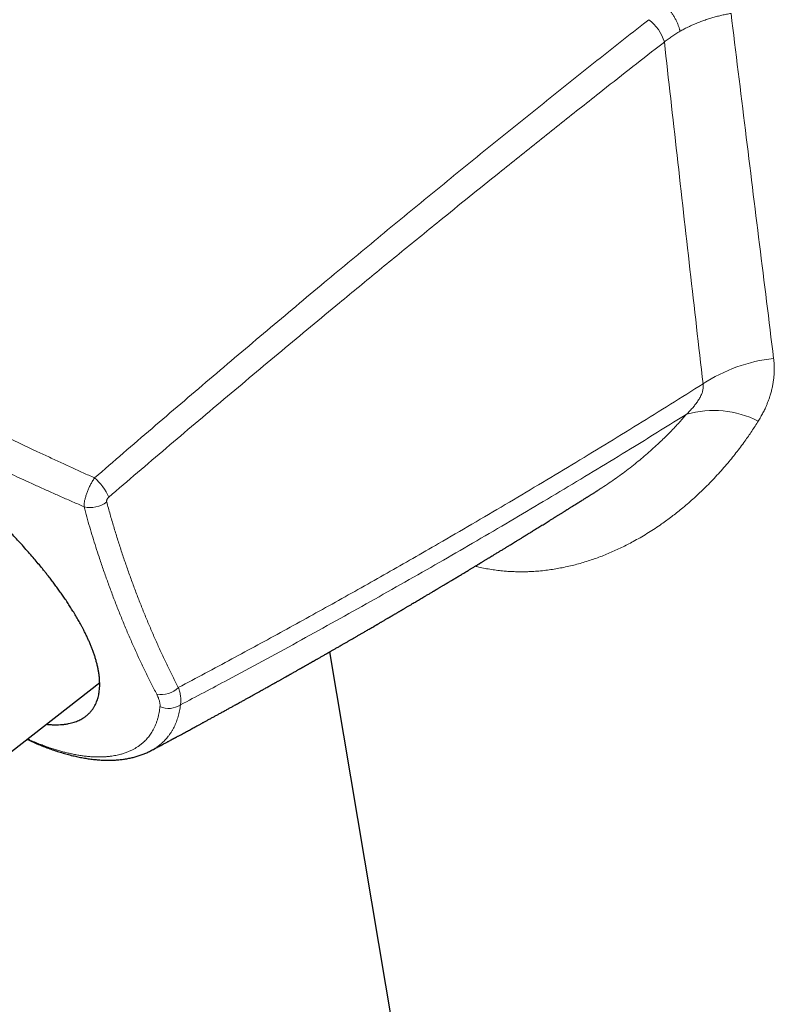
# Model space of a CAD drawing. Header units: millimetres. Extents: x 8 to 500, y 12 to 438.
# Tile 11 of 31: x 415 to 453, y 101 to 150. Entities that reach past the tile are written whole.
import ezdxf

# ---------------------------------------------------------------- set-up
doc = ezdxf.new("R2010")
doc.units = ezdxf.units.MM

msp = doc.modelspace()

# ---------------------------------------------------------------- linework, layer by layer
at = {"color": 7, "linetype": 'Continuous', "lineweight": 30}
for p, q in [((430.335, 118.472), (437.19, 77.536)), ((414.394, 113.483), (418.815, 116.936)), ((421.396, 113.533), (421.395, 113.533))]:
    msp.add_line(p, q, dxfattribs=at)
at = {"color": 252, "linetype": 'Continuous', "lineweight": 0}
for centre, radius, start, end in [((445.074, 148.442), 2.118, 16.2845, 53.8822), ((453.459, 125.196), 8.031, 96.2576, 123.3513), ((449.565, 125.515), 5.054, 63.5824, 105.3938), ((416.931, 125.261), 2.527, 22.426, 49.8675), ((418.355, 127.011), 1.305, 255.6883, 308.4361), ((421.896, 117.536), 1.206, 259.4451, 315.522), ((422.269, 116.727), 1.086, 246.5883, 303.2411)]:
    msp.add_arc(centre, radius, start, end, dxfattribs=at)
for points, knots in [([(447.894, 149.572), (447.891, 149.583), (447.886, 149.607), (447.877, 149.646), (447.864, 149.696), (447.845, 149.756), (447.821, 149.826), (447.794, 149.898), (447.763, 149.971), (447.73, 150.045), (447.694, 150.12), (447.655, 150.194), (447.614, 150.268), (447.572, 150.341), (447.527, 150.412), (447.482, 150.481), (447.435, 150.547), (447.388, 150.609), (447.341, 150.669), (447.294, 150.724), (447.262, 150.757), (447.247, 150.774)], [0, 0, 0, 0, 0.03025, 0.06691, 0.103569, 0.159498, 0.215627, 0.271756, 0.327685, 0.383612, 0.439739, 0.495865, 0.551792, 0.607718, 0.663844, 0.71997, 0.775896, 0.831822, 0.887948, 0.944074, 1, 1, 1, 1]), ([(418.56, 127.193), (419.039, 127.608), (419.998, 128.437), (421.437, 129.676), (422.877, 130.909), (424.317, 132.137), (425.758, 133.36), (427.2, 134.578), (428.643, 135.79), (430.048, 136.965), (431.415, 138.103), (432.744, 139.204), (434.073, 140.3), (435.403, 141.391), (436.734, 142.478), (438.065, 143.56), (439.396, 144.637), (440.728, 145.708), (442.06, 146.775), (443.393, 147.837), (444.726, 148.894), (445.702, 149.665), (446.235, 150.084), (446.322, 150.153)], [0, 0, 0, 0, 0.051996, 0.103993, 0.15599, 0.207986, 0.260002, 0.312018, 0.364035, 0.416051, 0.463921, 0.511792, 0.559662, 0.607541, 0.65542, 0.703299, 0.751168, 0.799038, 0.846907, 0.894785, 0.942663, 0.990541, 1, 1, 1, 1]), ([(450.449, 150.468), (450.373, 150.454), (450.221, 150.427), (449.993, 150.378), (449.766, 150.322), (449.541, 150.261), (449.316, 150.192), (449.093, 150.117), (448.872, 150.035), (448.672, 149.954), (448.491, 149.875), (448.33, 149.8), (448.161, 149.717), (448.016, 149.64), (447.924, 149.589), (447.894, 149.572)], [0, 0, 0, 0, 0.083872, 0.168061, 0.25225, 0.337491, 0.422731, 0.509044, 0.595356, 0.682012, 0.748137, 0.814277, 0.880402, 0.96011, 1, 1, 1, 1]), ([(450.449, 150.468), (450.689, 148.516), (451.162, 144.657), (451.873, 138.894), (452.347, 135.084), (452.584, 133.179)], [0, 0, 0, 0, 0.33857, 0.669285, 1, 1, 1, 1]), ([(447.894, 149.572), (447.825, 149.531), (447.687, 149.449), (447.487, 149.317), (447.293, 149.18), (447.169, 149.084), (447.107, 149.036)], [0, 0, 0, 0, 0.248893, 0.498226, 0.748889, 1, 1, 1, 1]), ([(447.107, 149.036), (447.019, 148.967), (446.43, 148.507), (445.339, 147.654), (444.003, 146.603), (442.835, 145.679), (441.833, 144.884), (440.831, 144.087), (439.83, 143.286), (438.662, 142.349), (437.327, 141.274), (435.993, 140.194), (434.826, 139.244), (433.826, 138.428), (432.826, 137.609), (431.827, 136.787), (430.678, 135.84), (429.38, 134.765), (427.934, 133.561), (426.489, 132.352), (425.043, 131.137), (423.598, 129.917), (422.154, 128.692), (420.71, 127.461), (419.748, 126.637), (419.267, 126.225)], [0, 0, 0, 0, 0.009458, 0.06331, 0.117161, 0.153065, 0.188969, 0.224877, 0.260784, 0.296692, 0.350545, 0.404398, 0.440304, 0.47621, 0.512118, 0.548027, 0.583937, 0.635932, 0.68793, 0.739928, 0.791936, 0.843944, 0.895962, 0.947979, 1, 1, 1, 1]), ([(449.044, 131.905), (448.826, 133.813), (448.391, 137.629), (447.745, 143.339), (447.319, 147.142), (447.107, 149.036)], [0, 0, 0, 0, 0.334307, 0.668614, 1, 1, 1, 1]), ([(406.153, 133.472), (406.304, 133.385), (406.606, 133.211), (407.065, 132.95), (407.505, 132.702), (407.926, 132.468), (408.327, 132.246), (408.733, 132.024), (409.143, 131.802), (409.557, 131.58), (410.002, 131.344), (410.476, 131.095), (410.982, 130.832), (411.492, 130.57), (412.004, 130.309), (412.52, 130.05), (413.014, 129.804), (413.484, 129.572), (413.932, 129.353), (414.368, 129.141), (414.795, 128.936), (415.21, 128.738), (415.687, 128.512), (416.228, 128.259), (416.823, 127.983), (417.408, 127.714), (417.984, 127.452), (418.368, 127.279), (418.56, 127.193)], [0, 0, 0, 0, 0.041143, 0.082288, 0.123431, 0.15829, 0.193151, 0.22801, 0.262999, 0.297989, 0.332978, 0.374489, 0.416002, 0.457512, 0.498665, 0.539821, 0.580974, 0.615842, 0.650712, 0.68558, 0.717375, 0.749171, 0.780966, 0.82645, 0.871934, 0.915114, 0.957553, 1, 1, 1, 1]), ([(452.584, 133.179), (452.592, 133.11), (452.607, 132.971), (452.617, 132.761), (452.616, 132.549), (452.606, 132.337), (452.584, 132.123), (452.552, 131.91), (452.51, 131.698), (452.457, 131.488), (452.4, 131.296), (452.341, 131.122), (452.283, 130.966), (452.22, 130.813), (452.143, 130.641), (452.049, 130.452), (451.937, 130.244), (451.855, 130.109), (451.814, 130.041)], [0, 0, 0, 0, 0.065642, 0.131307, 0.196949, 0.263423, 0.32992, 0.396395, 0.462485, 0.528597, 0.594689, 0.644614, 0.69454, 0.743744, 0.792949, 0.861959, 0.930988, 1, 1, 1, 1]), ([(418.032, 125.747), (417.842, 125.83), (417.461, 125.996), (416.896, 126.244), (416.338, 126.492), (415.786, 126.74), (415.266, 126.976), (414.776, 127.201), (414.317, 127.413), (413.86, 127.626), (413.406, 127.84), (412.954, 128.055), (412.477, 128.284), (411.977, 128.526), (411.453, 128.784), (410.935, 129.041), (410.424, 129.298), (409.919, 129.555), (409.444, 129.8), (409, 130.032), (408.584, 130.251), (408.184, 130.464), (407.8, 130.67), (407.431, 130.871), (407.013, 131.1), (406.548, 131.358), (406.047, 131.64), (405.72, 131.827), (405.562, 131.919), (405.562, 131.919)], [0, 0, 0, 0, 0.041836, 0.083681, 0.124863, 0.166048, 0.207231, 0.242123, 0.277017, 0.31191, 0.346928, 0.381948, 0.416967, 0.458512, 0.500059, 0.541603, 0.582813, 0.624025, 0.665235, 0.700155, 0.735076, 0.769996, 0.801848, 0.833701, 0.865553, 0.911134, 0.956716, 0.999996, 1, 1, 1, 1]), ([(422.756, 116.691), (423.203, 116.928), (424.096, 117.401), (425.421, 118.111), (426.733, 118.82), (428.031, 119.529), (429.328, 120.243), (430.624, 120.963), (431.919, 121.689), (433.214, 122.421), (434.507, 123.159), (435.925, 123.976), (437.468, 124.873), (439.136, 125.853), (440.801, 126.843), (442.465, 127.843), (444.127, 128.852), (445.778, 129.866), (447.417, 130.882), (448.502, 131.564), (449.044, 131.905)], [0, 0, 0, 0, 0.050556, 0.101111, 0.150217, 0.199324, 0.24843, 0.297536, 0.346654, 0.395773, 0.444891, 0.494009, 0.557519, 0.62103, 0.68454, 0.748065, 0.81159, 0.875115, 0.937558, 1, 1, 1, 1]), ([(448.224, 130.387), (448.273, 130.436), (448.347, 130.51), (448.441, 130.611), (448.51, 130.688), (448.578, 130.766), (448.643, 130.846), (448.705, 130.928), (448.765, 131.012), (448.821, 131.097), (448.874, 131.185), (448.922, 131.275), (448.964, 131.364), (448.998, 131.452), (449.025, 131.539), (449.045, 131.625), (449.055, 131.699), (449.057, 131.761), (449.056, 131.81), (449.052, 131.858), (449.047, 131.889), (449.044, 131.905)], [0, 0, 0, 0, 0.106055, 0.159218, 0.21238, 0.266088, 0.319793, 0.373779, 0.427763, 0.483407, 0.539194, 0.595508, 0.652049, 0.705457, 0.759662, 0.813859, 0.868976, 0.901485, 0.93424, 0.966995, 1, 1, 1, 1]), ([(448.224, 130.387), (447.789, 130.117), (446.921, 129.577), (445.498, 128.7), (443.955, 127.759), (442.291, 126.755), (440.626, 125.76), (438.958, 124.775), (437.288, 123.799), (435.599, 122.823), (433.891, 121.848), (432.164, 120.873), (430.434, 119.908), (428.703, 118.953), (426.97, 118.008), (425.419, 117.173), (424.05, 116.444), (423.259, 116.027), (422.864, 115.819)], [0, 0, 0, 0, 0.051844, 0.103688, 0.169629, 0.235571, 0.301512, 0.367468, 0.433424, 0.499379, 0.567348, 0.635317, 0.703285, 0.771269, 0.839254, 0.907238, 0.953619, 1, 1, 1, 1]), ([(443.768, 126.564), (443.809, 126.589), (443.972, 126.691), (444.253, 126.877), (444.608, 127.121), (444.958, 127.372), (445.302, 127.631), (445.633, 127.891), (445.951, 128.151), (446.256, 128.411), (446.556, 128.677), (446.837, 128.936), (447.098, 129.187), (447.342, 129.429), (447.58, 129.675), (447.807, 129.917), (448.022, 130.154), (448.156, 130.31), (448.224, 130.387)], [0, 0, 0, 0, 0.02458, 0.098189, 0.171003, 0.243817, 0.316733, 0.38965, 0.457488, 0.525326, 0.593249, 0.661172, 0.719423, 0.777674, 0.835985, 0.894297, 0.947142, 1, 1, 1, 1]), ([(451.814, 130.041), (451.76, 129.956), (451.654, 129.786), (451.488, 129.534), (451.318, 129.284), (451.131, 129.019), (450.924, 128.738), (450.698, 128.443), (450.466, 128.152), (450.219, 127.855), (449.956, 127.552), (449.675, 127.244), (449.388, 126.943), (449.103, 126.658), (448.82, 126.387), (448.541, 126.132), (448.256, 125.882), (447.983, 125.653), (447.723, 125.444), (447.476, 125.253), (447.225, 125.068), (446.949, 124.87), (446.644, 124.663), (446.311, 124.45), (445.974, 124.245), (445.744, 124.113), (445.53, 123.996), (445.334, 123.89), (445.04, 123.741), (444.742, 123.599), (444.441, 123.464), (444.137, 123.337), (443.83, 123.217), (443.519, 123.106), (443.204, 123.003), (442.887, 122.908), (442.565, 122.822), (442.24, 122.745), (441.911, 122.677), (441.58, 122.619), (441.246, 122.571), (440.91, 122.533), (440.602, 122.509), (440.324, 122.495), (440.076, 122.489), (439.828, 122.488), (439.579, 122.494), (439.331, 122.506), (439.058, 122.526), (438.762, 122.557), (438.442, 122.601), (438.122, 122.656), (437.851, 122.712), (437.687, 122.752), (437.628, 122.767)], [0, 0, 0, 0, 0.017359, 0.034717, 0.052088, 0.069459, 0.090829, 0.112199, 0.133592, 0.154985, 0.178935, 0.202884, 0.226867, 0.25085, 0.272738, 0.294627, 0.316542, 0.338458, 0.356607, 0.374756, 0.392922, 0.411088, 0.434245, 0.457412, 0.480609, 0.503816, 0.504161, 0.523653, 0.543152, 0.562698, 0.582243, 0.601819, 0.621394, 0.641163, 0.660933, 0.680738, 0.700543, 0.720714, 0.740886, 0.761101, 0.781316, 0.801762, 0.82222, 0.837147, 0.852075, 0.867001, 0.881977, 0.896954, 0.91193, 0.931235, 0.950541, 0.9699, 0.989259, 1, 1, 1, 1]), ([(418.032, 125.747), (418.032, 125.767), (418.031, 125.806), (418.036, 125.872), (418.043, 125.941), (418.055, 126.015), (418.071, 126.092), (418.09, 126.173), (418.113, 126.257), (418.14, 126.341), (418.169, 126.426), (418.201, 126.511), (418.236, 126.597), (418.273, 126.682), (418.313, 126.766), (418.354, 126.849), (418.398, 126.93), (418.446, 127.015), (418.5, 127.104), (418.54, 127.163), (418.56, 127.193)], [0, 0, 0, 0, 0.054392, 0.108954, 0.163515, 0.217906, 0.27305, 0.328371, 0.383693, 0.438836, 0.492416, 0.54616, 0.599903, 0.653484, 0.706651, 0.759978, 0.813305, 0.866473, 0.933236, 1, 1, 1, 1]), ([(419.267, 126.225), (419.257, 126.216), (419.24, 126.2), (419.219, 126.174), (419.201, 126.148), (419.186, 126.12), (419.174, 126.092), (419.166, 126.064), (419.162, 126.037), (419.161, 126.011), (419.164, 125.997), (419.166, 125.989)], [0, 0, 0, 0, 0.137108, 0.244459, 0.35178, 0.458096, 0.564394, 0.673387, 0.782387, 0.891179, 1, 1, 1, 1]), ([(419.166, 125.989), (419.223, 125.781), (419.336, 125.365), (419.517, 124.749), (419.704, 124.138), (419.899, 123.534), (420.1, 122.935), (420.308, 122.342), (420.523, 121.755), (420.67, 121.365), (420.82, 120.978), (420.972, 120.593), (421.205, 120.024), (421.444, 119.46), (421.69, 118.898), (421.945, 118.339), (422.208, 117.783), (422.478, 117.233), (422.663, 116.872), (422.756, 116.691)], [0, 0, 0, 0, 0.062245, 0.124494, 0.186743, 0.248989, 0.311229, 0.373472, 0.435716, 0.497956, 0.498412, 0.560537, 0.622665, 0.684793, 0.746918, 0.810187, 0.87346, 0.936732, 1, 1, 1, 1]), ([(421.675, 116.351), (421.582, 116.53), (421.395, 116.889), (421.125, 117.436), (420.861, 117.989), (420.604, 118.549), (420.353, 119.114), (420.109, 119.685), (419.872, 120.262), (419.717, 120.651), (419.565, 121.042), (419.415, 121.435), (419.198, 122.027), (418.987, 122.625), (418.796, 123.191), (418.623, 123.724), (418.467, 124.224), (418.316, 124.727), (418.171, 125.234), (418.078, 125.576), (418.032, 125.747)], [0, 0, 0, 0, 0.0622527, 0.1245086, 0.186765, 0.2490182, 0.3112684, 0.3735214, 0.4357745, 0.4980247, 0.4984281, 0.5605778, 0.6227304, 0.6848828, 0.7470322, 0.7976241, 0.8482192, 0.8988148, 0.9494089, 1, 1, 1, 1]), ([(422.756, 116.691), (422.77, 116.652), (422.797, 116.572), (422.829, 116.456), (422.855, 116.343), (422.873, 116.232), (422.884, 116.123), (422.886, 116.017), (422.88, 115.915), (422.87, 115.851), (422.864, 115.819)], [0, 0, 0, 0, 0.122255, 0.244508, 0.367772, 0.491034, 0.617656, 0.744277, 0.872139, 1, 1, 1, 1]), ([(421.837, 115.73), (421.838, 115.752), (421.841, 115.797), (421.837, 115.867), (421.827, 115.94), (421.81, 116.016), (421.786, 116.096), (421.756, 116.179), (421.719, 116.263), (421.689, 116.322), (421.675, 116.351)], [0, 0, 0, 0, 0.12202, 0.244042, 0.367262, 0.490483, 0.617293, 0.744104, 0.872051, 1, 1, 1, 1]), ([(415.199, 114.112), (415.252, 114.088), (415.39, 114.026), (415.612, 113.933), (415.864, 113.833), (416.114, 113.739), (416.361, 113.653), (416.595, 113.578), (416.816, 113.512), (417.025, 113.455), (417.231, 113.403), (417.443, 113.356), (417.66, 113.313), (417.882, 113.277), (418.101, 113.248), (418.316, 113.226), (418.527, 113.213), (418.726, 113.207), (418.914, 113.209), (419.091, 113.217), (419.263, 113.232), (419.421, 113.251), (419.566, 113.275), (419.698, 113.301), (419.845, 113.336), (420.006, 113.382), (420.178, 113.442), (420.343, 113.511), (420.49, 113.584), (420.621, 113.658), (420.737, 113.733), (420.849, 113.813), (420.954, 113.898), (421.051, 113.985), (421.138, 114.073), (421.217, 114.162), (421.293, 114.256), (421.366, 114.355), (421.434, 114.459), (421.502, 114.576), (421.568, 114.704), (421.63, 114.847), (421.685, 114.995), (421.732, 115.148), (421.77, 115.299), (421.799, 115.445), (421.821, 115.585), (421.832, 115.682), (421.837, 115.73)], [0, 0, 0, 0, 0.014376, 0.037544, 0.06106, 0.084584, 0.108108, 0.131624, 0.152458, 0.173297, 0.194136, 0.21497, 0.238605, 0.262243, 0.285878, 0.309874, 0.333873, 0.357869, 0.379479, 0.401095, 0.422711, 0.444322, 0.462234, 0.480147, 0.49806, 0.523935, 0.549821, 0.575706, 0.601582, 0.622715, 0.643856, 0.665, 0.686141, 0.707275, 0.725985, 0.744696, 0.763406, 0.782966, 0.802528, 0.822087, 0.84574, 0.869402, 0.893068, 0.91673, 0.940382, 0.960254, 0.980128, 1, 1, 1, 1]), ([(422.864, 115.819), (422.858, 115.768), (422.844, 115.666), (422.818, 115.519), (422.786, 115.374), (422.749, 115.234), (422.706, 115.097), (422.658, 114.963), (422.605, 114.834), (422.546, 114.708), (422.482, 114.587), (422.412, 114.469), (422.337, 114.356), (422.257, 114.249), (422.175, 114.148), (422.088, 114.053), (421.997, 113.962), (421.9, 113.874), (421.796, 113.789), (421.687, 113.708), (421.572, 113.633), (421.475, 113.574), (421.415, 113.543), (421.396, 113.533)], [0, 0, 0, 0, 0.049004, 0.098013, 0.147018, 0.19619, 0.245367, 0.294539, 0.343941, 0.393347, 0.442749, 0.492327, 0.54191, 0.591488, 0.638756, 0.686025, 0.733364, 0.780702, 0.830005, 0.879313, 0.928616, 0.978104, 1, 1, 1, 1])]:
    msp.add_open_spline(points, degree=3, knots=knots, dxfattribs=at)
at = {"color": 7, "linetype": 'Continuous', "lineweight": 30}
for points, knots in [([(421.397, 113.532), (421.433, 113.552), (421.507, 113.591), (421.618, 113.65), (421.727, 113.709), (421.83, 113.763), (421.924, 113.814), (422.01, 113.859), (422.088, 113.901), (422.159, 113.94), (422.225, 113.975), (422.285, 114.007), (422.339, 114.036), (422.387, 114.062), (422.429, 114.084), (422.465, 114.104), (422.498, 114.121), (422.525, 114.136), (422.549, 114.149), (422.568, 114.159), (422.588, 114.17), (422.611, 114.182), (422.643, 114.199), (422.682, 114.22), (422.728, 114.245), (422.782, 114.274), (422.843, 114.307), (422.921, 114.349), (423.012, 114.398), (423.114, 114.453), (423.214, 114.507), (423.312, 114.56), (423.408, 114.612), (423.503, 114.663), (423.595, 114.713), (423.683, 114.762), (423.762, 114.804), (423.831, 114.841), (423.888, 114.873), (423.941, 114.902), (423.991, 114.929), (424.043, 114.957), (424.101, 114.988), (424.166, 115.024), (424.236, 115.062), (424.309, 115.102), (424.383, 115.142), (424.457, 115.183), (424.531, 115.223), (424.604, 115.263), (424.677, 115.303), (424.75, 115.343), (424.824, 115.384), (424.902, 115.427), (424.983, 115.471), (425.065, 115.516), (425.147, 115.561), (425.226, 115.604), (425.304, 115.647), (425.376, 115.687), (425.452, 115.728), (425.533, 115.773), (425.624, 115.824), (425.72, 115.876), (425.811, 115.927), (425.897, 115.974), (425.975, 116.017), (426.049, 116.058), (426.12, 116.098), (426.189, 116.136), (426.258, 116.174), (426.331, 116.214), (426.407, 116.256), (426.48, 116.297), (426.549, 116.336), (426.614, 116.372), (426.679, 116.408), (426.741, 116.442), (426.793, 116.471), (426.838, 116.496), (426.877, 116.518), (426.916, 116.54), (426.96, 116.564), (427.008, 116.591), (427.071, 116.626), (427.148, 116.669), (427.235, 116.718), (427.31, 116.76), (427.373, 116.795), (427.423, 116.823), (427.47, 116.849), (427.514, 116.874), (427.553, 116.896), (427.591, 116.917), (427.628, 116.938), (427.669, 116.961), (427.715, 116.987), (427.768, 117.016), (427.824, 117.048), (427.881, 117.08), (427.938, 117.112), (427.994, 117.143), (428.048, 117.174), (428.1, 117.203), (428.15, 117.231), (428.195, 117.256), (428.235, 117.279), (428.271, 117.299), (428.307, 117.319), (428.345, 117.341), (428.391, 117.367), (428.441, 117.395), (428.493, 117.425), (428.553, 117.458), (428.617, 117.495), (428.686, 117.533), (428.75, 117.57), (428.809, 117.603), (428.855, 117.629), (428.89, 117.649), (428.915, 117.663), (428.938, 117.676), (428.959, 117.688), (428.979, 117.699), (429.001, 117.712), (429.025, 117.726), (429.055, 117.743), (429.09, 117.762), (429.13, 117.785), (429.172, 117.809), (429.214, 117.833), (429.254, 117.855), (429.297, 117.88), (429.342, 117.905), (429.388, 117.931), (429.43, 117.955), (429.467, 117.976), (429.498, 117.994), (429.525, 118.009), (429.551, 118.024), (429.58, 118.041), (429.613, 118.059), (429.651, 118.081), (429.693, 118.105), (429.74, 118.132), (429.796, 118.164), (429.86, 118.2), (429.931, 118.241), (429.999, 118.28), (430.067, 118.318), (430.124, 118.351), (430.171, 118.378), (430.205, 118.398), (430.234, 118.414), (430.26, 118.429), (430.287, 118.444), (430.316, 118.461), (430.354, 118.483), (430.4, 118.509), (430.456, 118.541), (430.516, 118.576), (430.606, 118.627), (430.721, 118.693), (430.853, 118.769), (430.978, 118.841), (431.1, 118.911), (431.227, 118.985), (431.353, 119.057), (431.475, 119.128), (431.597, 119.198), (431.72, 119.269), (431.846, 119.342), (431.972, 119.416), (432.085, 119.481), (432.186, 119.54), (432.273, 119.591), (432.363, 119.642), (432.453, 119.695), (432.525, 119.737), (432.577, 119.767), (432.608, 119.785), (432.636, 119.802), (432.662, 119.817), (432.687, 119.832), (432.714, 119.847), (432.747, 119.866), (432.785, 119.889), (432.829, 119.914), (432.876, 119.942), (432.924, 119.97), (432.978, 120.001), (433.036, 120.035), (433.1, 120.072), (433.16, 120.108), (433.216, 120.141), (433.268, 120.171), (433.312, 120.197), (433.349, 120.219), (433.38, 120.236), (433.408, 120.253), (433.437, 120.27), (433.47, 120.29), (433.509, 120.312), (433.551, 120.337), (433.595, 120.363), (433.64, 120.389), (433.688, 120.417), (433.738, 120.447), (433.789, 120.476), (433.837, 120.505), (433.881, 120.531), (433.919, 120.553), (433.952, 120.573), (433.984, 120.591), (434.018, 120.612), (434.059, 120.636), (434.105, 120.663), (434.157, 120.694), (434.211, 120.725), (434.292, 120.773), (434.398, 120.836), (434.519, 120.907), (434.629, 120.972), (434.733, 121.034), (434.84, 121.097), (434.951, 121.163), (435.048, 121.221), (435.13, 121.269), (435.197, 121.309), (435.265, 121.349), (435.334, 121.391), (435.404, 121.432), (435.473, 121.473), (435.529, 121.507), (435.572, 121.532), (435.601, 121.55), (435.627, 121.565), (435.652, 121.58), (435.678, 121.596), (435.711, 121.615), (435.751, 121.639), (435.798, 121.667), (435.849, 121.698), (435.904, 121.731), (435.959, 121.763), (436.013, 121.796), (436.061, 121.824), (436.104, 121.85), (436.141, 121.872), (436.174, 121.892), (436.206, 121.911), (436.241, 121.932), (436.282, 121.957), (436.331, 121.986), (436.385, 122.018), (436.451, 122.058), (436.527, 122.104), (436.612, 122.154), (436.697, 122.206), (436.78, 122.255), (436.86, 122.303), (436.95, 122.358), (437.053, 122.42), (437.168, 122.489), (437.285, 122.56), (437.405, 122.632), (437.53, 122.707), (437.629, 122.767), (437.7, 122.811), (437.743, 122.836), (437.783, 122.861), (437.82, 122.883), (437.854, 122.904), (437.885, 122.922), (437.916, 122.941), (437.952, 122.963), (437.993, 122.988), (438.042, 123.017), (438.093, 123.048), (438.148, 123.082), (438.204, 123.116), (438.259, 123.15), (438.31, 123.18), (438.355, 123.208), (438.395, 123.232), (438.431, 123.254), (438.465, 123.275), (438.505, 123.299), (438.555, 123.33), (438.616, 123.367), (438.685, 123.409), (438.754, 123.451), (438.822, 123.492), (438.888, 123.533), (438.956, 123.574), (439.025, 123.616), (439.092, 123.657), (439.158, 123.698), (439.223, 123.737), (439.287, 123.777), (439.362, 123.822), (439.449, 123.875), (439.55, 123.937), (439.645, 123.996), (439.728, 124.047), (439.796, 124.089), (439.859, 124.127), (439.915, 124.162), (439.966, 124.193), (440.011, 124.221), (440.053, 124.246), (440.089, 124.269), (440.121, 124.289), (440.152, 124.308), (440.187, 124.329), (440.228, 124.354), (440.28, 124.386), (440.343, 124.425), (440.416, 124.471), (440.485, 124.513), (440.546, 124.551), (440.595, 124.581), (440.638, 124.607), (440.674, 124.63), (440.709, 124.651), (440.744, 124.673), (440.784, 124.698), (440.845, 124.735), (440.927, 124.786), (441.029, 124.849), (441.132, 124.913), (441.234, 124.977), (441.326, 125.033), (441.405, 125.083), (441.473, 125.125), (441.537, 125.165), (441.595, 125.201), (441.645, 125.232), (441.69, 125.26), (441.735, 125.288), (441.788, 125.321), (441.846, 125.357), (441.905, 125.394), (441.963, 125.43), (442.017, 125.464), (442.067, 125.495), (442.112, 125.523), (442.154, 125.549), (442.192, 125.573), (442.227, 125.595), (442.263, 125.617), (442.304, 125.643), (442.351, 125.672), (442.402, 125.704), (442.455, 125.737), (442.527, 125.782), (442.616, 125.838), (442.719, 125.903), (442.816, 125.964), (442.907, 126.02), (442.993, 126.074), (443.062, 126.118), (443.117, 126.152), (443.158, 126.178), (443.202, 126.206), (443.247, 126.234), (443.294, 126.264), (443.343, 126.295), (443.393, 126.326), (443.448, 126.36), (443.504, 126.396), (443.562, 126.433), (443.615, 126.466), (443.662, 126.496), (443.713, 126.528), (443.748, 126.55), (443.769, 126.563)], [0, 0, 0, 0, 0.004819, 0.010007, 0.014892, 0.019474, 0.023753, 0.027509, 0.030996, 0.034213, 0.03716, 0.039837, 0.042243, 0.04438, 0.046246, 0.047879, 0.04932, 0.050551, 0.051598, 0.052461, 0.053157, 0.054232, 0.055639, 0.057379, 0.05945, 0.061854, 0.06459, 0.067659, 0.072281, 0.076851, 0.081316, 0.085676, 0.090006, 0.094228, 0.09834, 0.102343, 0.106153, 0.108923, 0.111495, 0.11387, 0.116047, 0.118193, 0.120848, 0.123779, 0.126954, 0.130209, 0.133522, 0.136892, 0.140236, 0.143389, 0.146739, 0.149912, 0.153231, 0.156729, 0.160379, 0.164106, 0.167688, 0.171317, 0.174781, 0.178022, 0.181043, 0.184882, 0.18897, 0.193271, 0.19768, 0.201215, 0.20476, 0.208108, 0.211242, 0.214239, 0.217324, 0.220569, 0.223972, 0.227498, 0.230349, 0.23327, 0.236249, 0.239025, 0.241497, 0.243325, 0.244961, 0.246704, 0.248653, 0.25081, 0.253173, 0.257128, 0.261035, 0.264882, 0.267188, 0.269454, 0.271571, 0.27352, 0.2753, 0.276912, 0.278497, 0.28029, 0.282394, 0.284731, 0.287297, 0.289911, 0.292459, 0.294942, 0.29736, 0.299713, 0.301953, 0.30397, 0.305762, 0.307351, 0.30879, 0.310528, 0.312567, 0.314899, 0.317267, 0.319542, 0.322836, 0.325913, 0.328772, 0.331408, 0.333777, 0.334984, 0.336104, 0.337135, 0.338079, 0.338935, 0.339821, 0.340931, 0.342268, 0.343832, 0.345623, 0.347571, 0.349452, 0.351249, 0.352964, 0.355184, 0.357247, 0.359141, 0.36082, 0.362177, 0.363348, 0.364423, 0.365696, 0.367186, 0.368863, 0.370752, 0.372851, 0.375116, 0.378322, 0.381463, 0.384538, 0.387547, 0.390458, 0.392269, 0.393797, 0.395043, 0.396109, 0.397295, 0.398621, 0.400087, 0.402332, 0.404841, 0.407554, 0.410435, 0.416796, 0.423055, 0.428043, 0.433527, 0.439417, 0.445069, 0.450469, 0.455712, 0.461424, 0.466984, 0.472573, 0.478346, 0.482141, 0.486069, 0.490069, 0.494107, 0.498163, 0.499671, 0.501062, 0.502335, 0.503492, 0.504546, 0.505725, 0.507107, 0.508862, 0.510861, 0.513041, 0.515176, 0.517249, 0.520217, 0.523046, 0.525736, 0.528284, 0.530609, 0.532679, 0.534218, 0.535576, 0.536754, 0.537996, 0.539477, 0.541197, 0.543151, 0.545078, 0.547106, 0.549236, 0.551469, 0.553803, 0.556045, 0.558003, 0.559677, 0.561069, 0.562447, 0.563984, 0.565681, 0.567885, 0.570223, 0.572628, 0.575099, 0.58109, 0.586773, 0.591415, 0.595783, 0.600718, 0.605722, 0.610747, 0.613663, 0.61666, 0.619726, 0.622819, 0.625933, 0.629069, 0.6321, 0.633496, 0.634779, 0.635947, 0.637003, 0.63813, 0.639473, 0.641332, 0.64349, 0.64588, 0.648151, 0.650851, 0.653267, 0.655399, 0.657271, 0.658938, 0.660403, 0.661682, 0.663242, 0.665098, 0.66725, 0.669698, 0.672392, 0.676111, 0.679899, 0.683754, 0.687517, 0.691037, 0.694428, 0.699648, 0.704795, 0.709938, 0.715309, 0.720922, 0.726626, 0.728562, 0.730501, 0.732326, 0.733988, 0.735486, 0.736821, 0.738117, 0.739692, 0.741567, 0.743742, 0.746143, 0.748426, 0.751173, 0.753646, 0.755843, 0.757913, 0.759724, 0.761275, 0.762684, 0.764306, 0.766667, 0.769399, 0.77248, 0.775829, 0.778644, 0.781621, 0.78474, 0.787701, 0.790848, 0.793764, 0.796637, 0.79947, 0.802415, 0.806603, 0.811157, 0.815987, 0.819299, 0.822369, 0.825159, 0.827669, 0.829906, 0.831941, 0.833797, 0.835473, 0.836822, 0.838103, 0.839637, 0.841462, 0.843576, 0.846637, 0.849927, 0.853446, 0.855893, 0.858101, 0.860003, 0.8616, 0.863009, 0.864591, 0.866374, 0.868357, 0.872787, 0.877355, 0.882048, 0.886671, 0.891041, 0.894284, 0.897339, 0.900202, 0.90282, 0.905175, 0.906835, 0.908851, 0.911242, 0.913961, 0.916649, 0.919229, 0.921703, 0.923876, 0.925927, 0.927796, 0.929483, 0.930986, 0.932497, 0.934373, 0.93649, 0.938817, 0.941194, 0.9436, 0.948407, 0.95323, 0.957421, 0.961494, 0.965349, 0.968952, 0.970851, 0.97266, 0.974501, 0.976701, 0.978693, 0.980917, 0.983224, 0.985398, 0.988269, 0.990864, 0.993184, 0.995303, 0.997251, 1, 1, 1, 1]), ([(418.134, 115.264), (418.154, 115.279), (418.211, 115.323), (418.295, 115.403), (418.386, 115.503), (418.469, 115.61), (418.542, 115.723), (418.606, 115.841), (418.658, 115.959), (418.702, 116.077), (418.737, 116.196), (418.766, 116.319), (418.79, 116.452), (418.807, 116.596), (418.817, 116.752), (418.818, 116.914), (418.811, 117.083), (418.795, 117.259), (418.77, 117.439), (418.737, 117.621), (418.696, 117.808), (418.649, 117.992), (418.596, 118.175), (418.538, 118.354), (418.475, 118.532), (418.408, 118.706), (418.339, 118.878), (418.264, 119.049), (418.187, 119.22), (418.106, 119.39), (418.027, 119.546), (417.953, 119.689), (417.867, 119.851), (417.758, 120.047), (417.623, 120.28), (417.484, 120.508), (417.344, 120.731), (417.202, 120.949), (417.059, 121.161), (416.916, 121.369), (416.772, 121.571), (416.626, 121.771), (416.478, 121.968), (416.329, 122.164), (416.189, 122.342), (416.06, 122.504), (415.917, 122.683), (415.742, 122.895), (415.528, 123.148), (415.302, 123.41), (415.064, 123.68), (414.823, 123.945), (414.582, 124.206), (414.419, 124.377), (414.338, 124.462)], [0, 0, 0, 0, 0.012373, 0.034231, 0.056195, 0.078165, 0.100129, 0.121062, 0.141995, 0.16056, 0.17913, 0.197701, 0.216266, 0.237347, 0.258431, 0.279512, 0.301108, 0.32271, 0.344306, 0.36542, 0.386539, 0.407653, 0.426786, 0.445921, 0.465054, 0.482481, 0.49991, 0.517337, 0.533918, 0.550502, 0.567084, 0.57928, 0.591476, 0.613117, 0.634763, 0.656404, 0.676014, 0.695628, 0.715239, 0.733104, 0.75097, 0.768835, 0.785835, 0.802837, 0.819838, 0.832343, 0.844848, 0.865967, 0.887086, 0.910115, 0.933149, 0.956178, 0.978089, 1, 1, 1, 1]), ([(416.145, 114.85), (416.162, 114.848), (416.246, 114.838), (416.391, 114.828), (416.578, 114.821), (416.759, 114.823), (416.933, 114.833), (417.101, 114.852), (417.257, 114.879), (417.401, 114.912), (417.53, 114.949), (417.651, 114.991), (417.764, 115.038), (417.871, 115.091), (417.98, 115.153), (418.062, 115.206), (418.108, 115.243), (418.118, 115.251)], [0, 0, 0, 0, 0.021041, 0.099738, 0.178454, 0.257151, 0.336236, 0.415339, 0.494424, 0.565231, 0.636038, 0.701679, 0.767341, 0.833003, 0.898644, 0.977516, 1, 1, 1, 1]), ([(415.174, 114.092), (415.185, 114.087), (415.245, 114.06), (415.352, 114.011), (415.496, 113.948), (415.639, 113.887), (415.782, 113.827), (415.926, 113.769), (416.069, 113.714), (416.211, 113.66), (416.351, 113.609), (416.491, 113.56), (416.631, 113.513), (416.771, 113.468), (416.91, 113.425), (417.049, 113.384), (417.188, 113.345), (417.326, 113.308), (417.463, 113.274), (417.595, 113.243), (417.723, 113.215), (417.85, 113.189), (417.981, 113.164), (418.114, 113.141), (418.245, 113.121), (418.375, 113.103), (418.504, 113.087), (418.632, 113.074), (418.759, 113.063), (418.884, 113.054), (419.009, 113.048), (419.132, 113.045), (419.254, 113.043), (419.374, 113.045), (419.492, 113.048), (419.608, 113.054), (419.723, 113.063), (419.837, 113.074), (419.95, 113.087), (420.062, 113.103), (420.172, 113.121), (420.281, 113.141), (420.389, 113.164), (420.494, 113.189), (420.598, 113.216), (420.7, 113.246), (420.798, 113.277), (420.894, 113.31), (420.989, 113.345), (421.084, 113.384), (421.177, 113.424), (421.268, 113.467), (421.341, 113.503), (421.383, 113.525), (421.396, 113.532)], [0, 0, 0, 0, 0.004611, 0.024583, 0.044593, 0.064645, 0.084743, 0.1049, 0.125541, 0.145505, 0.165585, 0.185768, 0.206042, 0.226395, 0.246816, 0.267291, 0.287806, 0.308346, 0.328897, 0.34944, 0.367832, 0.387141, 0.407629, 0.428073, 0.448472, 0.468828, 0.48914, 0.50941, 0.529636, 0.549818, 0.569956, 0.59005, 0.6101, 0.630275, 0.649731, 0.669246, 0.688801, 0.708376, 0.727949, 0.747494, 0.766991, 0.786416, 0.805748, 0.824964, 0.844043, 0.862963, 0.88168, 0.899467, 0.918167, 0.936752, 0.955227, 0.973598, 0.991875, 1, 1, 1, 1])]:
    msp.add_open_spline(points, degree=3, knots=knots, dxfattribs=at)

doc.saveas('drawing.dxf')
